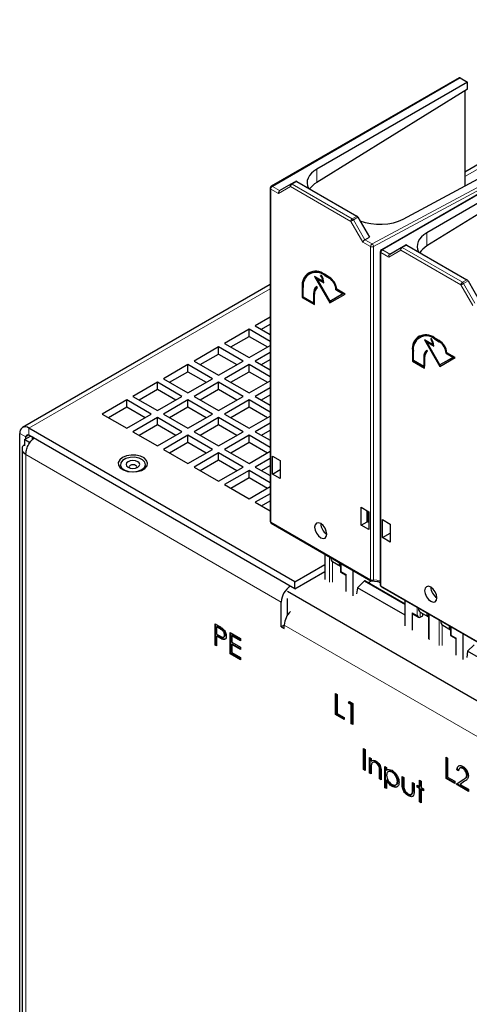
# Model space of a CAD drawing. Header units: millimetres. Extents: x 5 to 418, y 2 to 292.
# Tile 18 of 25: x 249 to 273, y 128 to 181. Entities that reach past the tile are written whole.
import ezdxf

# ---------------------------------------------------------------- set-up
doc = ezdxf.new("R2010")
doc.units = ezdxf.units.MM

msp = doc.modelspace()

# ---------------------------------------------------------------- linework, layer by layer
at = {"color": 7, "linetype": 'Continuous', "lineweight": 25}
for p, q in [((286.9419, 180.9346), (272.6902, 172.7073)), ((272.3843, 177.7968), (262.2523, 171.9478)), ((272.8386, 177.5625), (264.7104, 172.8702)), ((272.4427, 177.791), (272.8386, 177.5625)), ((272.8386, 177.1814), (272.8386, 177.5625)), ((272.8386, 177.1814), (264.7104, 172.1556)), ((272.6902, 177.0896), (272.6902, 171.9639)), ((278.324, 174.3679), (268.192, 168.5189)), ((269.3713, 170.1795), (277.7884, 174.705)), ((278.7783, 174.1335), (270.6501, 169.4412)), ((278.7783, 173.7525), (270.6501, 168.7267)), ((263.3213, 172.0754), (263.5692, 172.2115)), ((263.6275, 172.2057), (266.8705, 170.3335)), ((262.194, 171.8467), (262.194, 153.8739)), ((262.702, 171.7177), (263.3213, 172.0754)), ((266.9288, 170.272), (267.5482, 169.1992)), ((267.3039, 169.0611), (267.5482, 169.1992)), ((268.1337, 168.4178), (268.1337, 150.445)), ((268.6417, 168.2888), (269.261, 168.6465)), ((269.261, 168.6465), (269.5089, 168.7826)), ((269.5672, 168.7768), (272.8102, 166.9046)), ((264.3451, 167.2407), (264.3121, 167.2216)), ((265.0348, 166.8274), (264.589, 167.0847)), ((264.589, 167.0847), (265.414, 165.6558)), ((264.655, 167.0466), (265.447, 165.6749)), ((264.7415, 166.9776), (264.7085, 166.9585)), ((264.7085, 166.9585), (265.084, 166.7418)), ((265.414, 165.7367), (264.7085, 166.9585)), ((264.7415, 166.9776), (265.0825, 166.7807)), ((264.9588, 167.1373), (264.9145, 167.1373)), ((265.0678, 166.8464), (265.0348, 166.8274)), ((265.381, 167.0467), (265.117, 167.1991)), ((265.117, 167.1419), (265.381, 166.9895)), ((265.15, 167.1609), (265.414, 167.0086)), ((272.8685, 166.8431), (273.4879, 165.7703)), ((262.194, 166.6464), (248.8288, 158.9309)), ((263.9291, 166.513), (263.9291, 165.9415)), ((263.9621, 166.5321), (263.9621, 165.9605)), ((263.9786, 165.9701), (263.9786, 166.4845)), ((264.7437, 166.4739), (264.7087, 166.5345)), ((265.777, 166.3798), (265.744, 166.3608)), ((265.744, 166.3608), (266.1194, 166.144)), ((265.777, 166.3798), (266.1524, 166.1631)), ((266.2389, 166.1322), (265.7905, 166.3911)), ((263.9621, 165.9605), (263.9291, 165.9415)), ((263.9291, 165.9415), (264.589, 165.5605)), ((263.9621, 165.9605), (264.589, 165.5986)), ((264.5395, 165.6462), (263.9786, 165.9701)), ((264.5395, 166.1606), (264.5395, 165.6462)), ((264.5725, 166.1797), (264.5725, 165.6653)), ((264.589, 165.5605), (264.589, 166.1321)), ((266.1194, 166.144), (265.414, 165.7367)), ((265.414, 165.6558), (266.2389, 166.1322)), ((265.447, 165.7557), (265.414, 165.7367)), ((266.1524, 166.1631), (265.447, 165.7557)), ((266.1524, 166.1631), (266.1194, 166.144)), ((264.5725, 165.6653), (264.5395, 165.6462)), ((262.194, 164.8858), (261.3882, 164.4206)), ((261.0582, 164.2301), (259.7383, 163.4681)), ((262.194, 163.5744), (261.0582, 164.2301)), ((261.0582, 163.849), (261.0582, 164.2301)), ((261.3882, 164.4206), (262.194, 163.9554)), ((261.7182, 164.23), (262.194, 164.5047)), ((260.0683, 163.2776), (261.0582, 163.849)), ((261.0582, 163.849), (262.0481, 163.2776)), ((270.2848, 163.8117), (270.2518, 163.7927)), ((270.9745, 163.3985), (270.5287, 163.6558)), ((270.5287, 163.6558), (271.3537, 162.2269)), ((270.8985, 163.7084), (270.8542, 163.7084)), ((271.3207, 163.6177), (271.0567, 163.7701)), ((271.0567, 163.713), (271.3207, 163.5606)), ((271.0897, 163.732), (271.3537, 163.5796)), ((259.4083, 163.2776), (258.0884, 162.5156)), ((260.7282, 162.5156), (259.4083, 163.2776)), ((259.4083, 162.8966), (259.4083, 163.2776)), ((259.7383, 163.4681), (261.0582, 162.7061)), ((261.0582, 162.7061), (262.194, 163.3618)), ((269.9018, 163.1032), (269.9018, 162.5316)), ((270.5947, 163.6177), (271.3867, 162.246)), ((270.6812, 163.5487), (270.6482, 163.5296)), ((270.6482, 163.5296), (271.0237, 163.3129)), ((271.3537, 162.3077), (270.6482, 163.5296)), ((270.6834, 163.045), (270.6484, 163.1056)), ((270.6812, 163.5487), (271.0222, 163.3518)), ((271.0075, 163.4175), (270.9745, 163.3985)), ((258.4184, 162.3251), (259.4083, 162.8966)), ((259.4083, 162.8966), (260.3982, 162.3251)), ((262.194, 162.9808), (261.3882, 162.5156)), ((261.7182, 162.3251), (262.194, 162.5998)), ((269.8688, 163.0841), (269.8688, 162.5126)), ((269.9183, 162.5411), (269.9183, 163.0556)), ((270.4792, 162.7317), (270.4792, 162.2173)), ((270.5122, 162.7508), (270.5122, 162.2363)), ((270.5287, 162.1316), (270.5287, 162.7031)), ((272.0591, 162.7151), (271.3537, 162.3077)), ((271.3537, 162.2269), (272.1786, 162.7033)), ((272.0921, 162.7342), (271.3867, 162.3268)), ((271.7167, 162.9509), (271.6837, 162.9319)), ((271.6837, 162.9319), (272.0591, 162.7151)), ((271.7167, 162.9509), (272.0921, 162.7342)), ((272.1786, 162.7033), (271.7302, 162.9622)), ((272.0921, 162.7342), (272.0591, 162.7151)), ((257.7584, 162.3251), (256.4384, 161.5631)), ((259.0783, 161.5631), (257.7584, 162.3251)), ((257.7584, 161.9441), (257.7584, 162.3251)), ((258.0884, 162.5156), (259.4083, 161.7536)), ((259.4083, 161.7536), (260.7282, 162.5156)), ((261.0582, 162.3251), (259.7383, 161.5631)), ((262.194, 161.6695), (261.0582, 162.3251)), ((261.0582, 161.9441), (261.0582, 162.3251)), ((261.3882, 162.5156), (262.194, 162.0504)), ((269.9018, 162.5316), (269.8688, 162.5126)), ((269.8688, 162.5126), (270.5287, 162.1316)), ((269.9018, 162.5316), (270.5287, 162.1697)), ((270.4792, 162.2173), (269.9183, 162.5411)), ((270.5122, 162.2363), (270.4792, 162.2173)), ((271.3867, 162.3268), (271.3537, 162.3077)), ((256.4384, 161.5631), (257.7584, 160.8012)), ((256.7685, 161.3726), (257.7584, 161.9441)), ((257.7584, 161.9441), (258.7483, 161.3726)), ((257.7584, 160.8012), (259.0783, 161.5631)), ((259.7383, 161.5631), (261.0582, 160.8012)), ((260.0683, 161.3726), (261.0582, 161.9441)), ((261.0582, 161.9441), (262.0481, 161.3726)), ((256.1085, 161.3727), (254.7885, 160.6107)), ((255.1186, 160.4201), (256.1085, 160.9916)), ((257.4284, 160.6107), (256.1085, 161.3727)), ((256.1085, 160.9916), (256.1085, 161.3727)), ((256.1085, 160.9916), (257.0984, 160.4201)), ((259.4083, 161.3727), (258.0884, 160.6107)), ((258.4184, 160.4201), (259.4083, 160.9916)), ((260.7282, 160.6107), (259.4083, 161.3727)), ((259.4083, 160.9916), (259.4083, 161.3727)), ((259.4083, 160.9916), (260.3982, 160.4201)), ((261.0582, 160.8012), (262.194, 161.4568)), ((262.194, 161.0759), (261.3882, 160.6107)), ((254.7885, 160.6107), (256.1085, 159.8487)), ((256.1085, 159.8487), (257.4284, 160.6107)), ((258.0884, 160.6107), (259.4083, 159.8487)), ((259.4083, 159.8487), (260.7282, 160.6107)), ((261.3882, 160.6107), (262.194, 160.1455)), ((261.7182, 160.4201), (262.194, 160.6948)), ((254.4585, 160.4202), (253.1386, 159.6582)), ((253.4686, 159.4677), (254.4585, 160.0391)), ((255.7785, 159.6582), (254.4585, 160.4202)), ((254.4585, 160.0391), (254.4585, 160.4202)), ((254.4585, 160.0391), (255.4484, 159.4677)), ((257.7584, 160.4202), (256.4384, 159.6582)), ((256.7685, 159.4677), (257.7584, 160.0391)), ((259.0783, 159.6582), (257.7584, 160.4202)), ((257.7584, 160.0391), (257.7584, 160.4202)), ((257.7584, 160.0391), (258.7483, 159.4677)), ((261.0582, 160.4202), (259.7383, 159.6582)), ((260.0683, 159.4677), (261.0582, 160.0391)), ((262.194, 159.7645), (261.0582, 160.4202)), ((261.0582, 160.0391), (261.0582, 160.4202)), ((261.0582, 160.0391), (262.0481, 159.4677)), ((253.1386, 159.6582), (254.4585, 158.8962)), ((254.4585, 158.8962), (255.7785, 159.6582)), ((256.1085, 159.4677), (254.7885, 158.7057)), ((257.4284, 158.7057), (256.1085, 159.4677)), ((256.1085, 159.0866), (256.1085, 159.4677)), ((256.4384, 159.6582), (257.7584, 158.8962)), ((257.7584, 158.8962), (259.0783, 159.6582)), ((259.4083, 159.4677), (258.0884, 158.7057)), ((260.7282, 158.7057), (259.4083, 159.4677)), ((259.4083, 159.0866), (259.4083, 159.4677)), ((259.7383, 159.6582), (261.0582, 158.8962)), ((261.0582, 158.8962), (262.194, 159.5519)), ((263.5331, 150.6097), (249.1788, 158.8962)), ((255.1186, 158.5152), (256.1085, 159.0866)), ((256.1085, 159.0866), (257.0984, 158.5152)), ((258.4184, 158.5152), (259.4083, 159.0866)), ((259.4083, 159.0866), (260.3982, 158.5152)), ((262.194, 159.1709), (261.3882, 158.7057)), ((248.6838, 108.3115), (248.6838, 158.6104)), ((248.9313, 158.277), (249.2613, 158.4675)), ((249.0138, 158.3246), (249.0138, 158.4199)), ((263.5331, 150.2286), (249.1788, 158.5152)), ((249.4605, 158.3526), (249.3686, 158.4056)), ((249.3686, 158.2697), (249.3686, 158.4056)), ((254.7885, 158.7057), (256.1085, 157.9437)), ((256.1085, 157.9437), (257.4284, 158.7057)), ((257.7584, 158.5152), (256.4384, 157.7532)), ((259.0783, 157.7532), (257.7584, 158.5152)), ((257.7584, 158.1342), (257.7584, 158.5152)), ((258.0884, 158.7057), (259.4083, 157.9437)), ((259.4083, 157.9437), (260.7282, 158.7057)), ((261.0582, 158.5152), (259.7383, 157.7532)), ((262.194, 157.8595), (261.0582, 158.5152)), ((261.0582, 158.1342), (261.0582, 158.5152)), ((261.3882, 158.7057), (262.194, 158.2405)), ((261.7182, 158.5152), (262.194, 158.7898)), ((248.8088, 157.8098), (248.8088, 108.1595)), ((249.2261, 158.1068), (248.9313, 158.277)), ((248.9313, 158.277), (248.9313, 157.9382)), ((256.7685, 157.5627), (257.7584, 158.1342)), ((257.7584, 158.1342), (258.7483, 157.5627)), ((260.0683, 157.5627), (261.0582, 158.1342)), ((261.0582, 158.1342), (262.0481, 157.5627)), ((256.4384, 157.7532), (257.7584, 156.9913)), ((257.7584, 156.9913), (259.0783, 157.7532)), ((259.4083, 157.5627), (258.0884, 156.8008)), ((260.7282, 156.8008), (259.4083, 157.5627)), ((259.4083, 157.1817), (259.4083, 157.5627)), ((259.7383, 157.7532), (261.0582, 156.9913)), ((261.0582, 156.9913), (262.194, 157.6469)), ((262.194, 157.2659), (261.3882, 156.8008)), ((262.322, 157.3886), (262.7345, 157.1505)), ((262.322, 156.4207), (262.322, 157.3886)), ((258.0884, 156.8008), (259.4083, 156.0388)), ((258.4184, 156.6102), (259.4083, 157.1817)), ((259.4083, 157.1817), (260.3982, 156.6102)), ((259.4083, 156.0388), (260.7282, 156.8008)), ((261.3882, 156.8008), (262.194, 156.3356)), ((261.7182, 156.6102), (262.194, 156.8849)), ((262.7345, 157.1505), (262.7345, 156.1826)), ((261.0582, 156.6103), (259.7383, 155.8483)), ((260.0683, 155.6578), (261.0582, 156.2292)), ((262.194, 155.9546), (261.0582, 156.6103)), ((261.0582, 156.2292), (261.0582, 156.6103)), ((261.0582, 156.2292), (262.0481, 155.6578)), ((262.322, 156.4207), (262.7345, 156.6588)), ((262.7345, 156.1826), (262.322, 156.4207)), ((259.7383, 155.8483), (261.0582, 155.0863)), ((261.0582, 155.0863), (262.194, 155.742)), ((262.194, 155.361), (261.3882, 154.8958)), ((261.3882, 154.8958), (262.194, 154.4306)), ((261.7182, 154.7053), (262.194, 154.9799)), ((267.1035, 154.6283), (267.516, 154.3902)), ((267.1035, 153.6605), (267.1035, 154.6283)), ((267.4341, 153.8513), (267.4341, 154.4375)), ((267.4677, 153.8318), (267.4677, 154.418)), ((267.516, 154.3902), (267.516, 153.4223)), ((262.2523, 153.7729), (267.634, 150.6661)), ((267.1035, 153.6605), (267.4341, 153.8513)), ((267.516, 153.4223), (267.1035, 153.6605)), ((267.471, 153.8299), (267.4341, 153.8513)), ((267.516, 153.8555), (267.471, 153.8299)), ((268.2617, 153.9597), (268.6742, 153.7216)), ((268.2617, 152.9918), (268.2617, 153.9597)), ((268.6742, 153.7216), (268.6742, 152.7537)), ((268.2617, 152.9918), (268.6742, 153.2299)), ((268.6742, 152.7537), (268.2617, 152.9918)), ((265.1365, 152.1079), (265.1365, 150.7317)), ((263.5331, 150.6097), (265.1365, 151.5353)), ((265.4635, 151.9088), (265.4635, 151.9191)), ((265.5618, 151.6941), (265.9882, 151.448)), ((265.909, 151.6516), (265.909, 151.6619)), ((265.9882, 151.6162), (265.9882, 151.1343)), ((263.5331, 150.2286), (265.1365, 151.1543)), ((265.9882, 151.1343), (266.2713, 150.9708)), ((266.2713, 151.0103), (266.2713, 150.0766)), ((266.6679, 149.8476), (266.6679, 151.2238)), ((263.5331, 150.2286), (263.5331, 150.6097)), ((267.2608, 150.6437), (266.9027, 150.2865)), ((269.4728, 149.3978), (267.2954, 150.6548)), ((267.6755, 150.6517), (267.4848, 150.5454)), ((267.681, 150.651), (268.1337, 150.6067)), ((268.1337, 150.5482), (268.0117, 150.6187)), ((268.192, 150.344), (273.5737, 147.2372)), ((281.507, 139.4715), (263.1206, 150.0857)), ((266.9027, 150.2865), (266.8564, 149.9564)), ((269.4728, 148.8028), (266.9027, 150.2865)), ((262.7906, 148.1805), (262.7906, 149.5142)), ((263.1206, 148.797), (263.1206, 149.7047)), ((269.4728, 148.2284), (269.4728, 149.6046)), ((269.8694, 147.9994), (269.8694, 148.9331)), ((269.894, 148.8795), (270.2008, 148.7024)), ((270.1987, 149.1855), (270.1987, 149.1752)), ((270.2819, 148.6934), (270.4344, 148.7754)), ((270.2954, 148.9615), (270.7317, 148.7096)), ((270.4344, 148.7754), (270.4344, 148.8813)), ((270.6442, 148.9283), (270.6442, 148.918)), ((270.7317, 148.8778), (270.7317, 147.5295)), ((259.2179, 148.3377), (259.4121, 148.2256)), ((259.2179, 147.1945), (259.2179, 148.3377)), ((259.2509, 147.2136), (259.2509, 148.3187)), ((262.9556, 148.2757), (262.7906, 148.1805)), ((262.9556, 148.0852), (262.9556, 148.2758)), ((271.4032, 148.4799), (271.4032, 148.4902)), ((271.5015, 148.2652), (271.9279, 148.0191)), ((271.8487, 148.2227), (271.8487, 148.233)), ((259.3398, 148.1882), (259.3068, 148.1692)), ((259.3068, 148.1692), (259.3068, 147.7881)), ((259.4878, 148.0646), (259.3068, 148.1692)), ((259.3068, 147.7881), (259.4801, 147.6855)), ((259.3398, 147.6899), (259.3068, 147.6709)), ((259.5208, 148.0837), (259.3398, 148.1882)), ((259.4106, 147.649), (259.3398, 147.6899)), ((259.7713, 147.7493), (259.7383, 147.7302)), ((260.0302, 147.8688), (260.5886, 147.5464)), ((260.0302, 146.7256), (260.0302, 147.8688)), ((260.0632, 146.7447), (260.0632, 147.8497)), ((260.152, 147.7193), (260.119, 147.7003)), ((260.119, 147.7003), (260.119, 147.3485)), ((260.5886, 147.4292), (260.119, 147.7003)), ((260.5886, 147.4673), (260.152, 147.7193)), ((262.7906, 148.1805), (262.9556, 148.0852)), ((271.9279, 148.1873), (271.9279, 147.7053)), ((271.9279, 147.7053), (272.211, 147.5419)), ((272.6076, 146.4187), (272.6076, 147.7949)), ((259.2509, 147.2136), (259.2179, 147.1945)), ((259.3068, 147.1433), (259.2179, 147.1945)), ((259.3068, 147.1814), (259.2509, 147.2136)), ((259.3068, 147.6709), (259.3068, 147.1433)), ((259.3776, 147.63), (259.3068, 147.6709)), ((259.6626, 147.5223), (259.6296, 147.5033)), ((259.6867, 147.6236), (259.728, 147.6474)), ((260.119, 147.3485), (260.5886, 147.0774)), ((260.152, 147.2503), (260.119, 147.2313)), ((260.119, 147.2313), (260.119, 146.7916)), ((260.5886, 146.9602), (260.119, 147.2313)), ((260.5886, 146.9983), (260.152, 147.2503)), ((260.5886, 147.5464), (260.5886, 147.4292)), ((272.211, 147.5814), (272.211, 146.6477)), ((273.2005, 147.2148), (272.8424, 146.8576)), ((260.0632, 146.7447), (260.0302, 146.7256)), ((260.5886, 146.4033), (260.0302, 146.7256)), ((260.5886, 146.4414), (260.0632, 146.7447)), ((260.119, 146.7916), (260.5886, 146.5205)), ((260.5886, 147.0774), (260.5886, 146.9602)), ((272.8424, 146.8576), (272.7961, 146.5275)), ((275.4125, 145.3739), (272.8424, 146.8576)), ((260.5886, 146.5205), (260.5886, 146.4033)), ((265.716, 144.5864), (265.8049, 144.5351)), ((265.716, 143.4433), (265.716, 144.5864)), ((265.749, 143.4623), (265.749, 144.5674)), ((265.8049, 144.5351), (265.8049, 143.5092)), ((266.4141, 144.0662), (266.4722, 144.1499)), ((266.4471, 144.0852), (266.4141, 144.0662)), ((266.5664, 143.9783), (266.4141, 144.0662)), ((266.4471, 144.0852), (266.4863, 144.1417)), ((266.5994, 143.9973), (266.4471, 144.0852)), ((266.4722, 144.1499), (266.6552, 144.0442)), ((266.5994, 143.9973), (266.5664, 143.9783)), ((266.5664, 142.9524), (266.5664, 143.9783)), ((266.5994, 142.9714), (266.5994, 143.9973)), ((266.6552, 144.0442), (266.6552, 142.9011)), ((265.749, 143.4623), (265.716, 143.4433)), ((266.1856, 143.1722), (265.716, 143.4433)), ((266.1856, 143.2103), (265.749, 143.4623)), ((265.8049, 143.5092), (266.1856, 143.2894)), ((266.1856, 143.2894), (266.1856, 143.1722)), ((266.5994, 142.9714), (266.5664, 142.9524)), ((266.6552, 142.9011), (266.5664, 142.9524)), ((266.6552, 142.9392), (266.5994, 142.9714)), ((267.2327, 141.6151), (267.3215, 141.5638)), ((267.2327, 140.4719), (267.2327, 141.6151)), ((267.2657, 140.491), (267.2657, 141.596)), ((267.3215, 141.5638), (267.3215, 140.4206)), ((267.55, 141.1241), (267.6388, 141.0728)), ((267.55, 140.2888), (267.55, 141.1241)), ((267.583, 140.3078), (267.583, 141.1051)), ((267.6388, 141.0728), (267.6388, 140.9222)), ((267.6718, 140.9412), (267.6388, 140.9222)), ((267.7558, 140.8714), (267.7146, 140.8476)), ((267.9316, 140.854), (267.8986, 140.8349)), ((271.6811, 141.1428), (271.77, 141.0916)), ((271.6811, 139.9997), (271.6811, 141.1428)), ((271.7141, 140.0187), (271.7141, 141.1238)), ((271.77, 141.0916), (271.77, 140.0656)), ((267.2657, 140.491), (267.2327, 140.4719)), ((267.3215, 140.4206), (267.2327, 140.4719)), ((267.3215, 140.4587), (267.2657, 140.491)), ((267.583, 140.3078), (267.55, 140.2888)), ((267.6388, 140.2375), (267.55, 140.2888)), ((267.6388, 140.2756), (267.583, 140.3078)), ((267.6388, 140.5395), (267.6388, 140.2375)), ((268.1182, 140.5818), (268.0852, 140.5628)), ((268.0957, 139.9737), (268.0957, 140.3667)), ((268.1287, 139.9928), (268.1287, 140.3857)), ((268.1846, 140.349), (268.1846, 139.9224)), ((268.3876, 140.6406), (268.4765, 140.5893)), ((268.3876, 139.4974), (268.3876, 140.6406)), ((268.4206, 139.5165), (268.4206, 140.6215)), ((268.4765, 140.5893), (268.4765, 140.4347)), ((268.5095, 140.4538), (268.4765, 140.4347)), ((268.5957, 140.3781), (268.5544, 140.3543)), ((268.801, 140.3521), (268.768, 140.3331)), ((272.2979, 140.4731), (272.2649, 140.4541)), ((272.3538, 140.4028), (272.2649, 140.4541)), ((272.3868, 140.4218), (272.2979, 140.4731)), ((272.4585, 140.5751), (272.4173, 140.5513)), ((272.6162, 140.5532), (272.5832, 140.5341)), ((268.1287, 139.9928), (268.0957, 139.9737)), ((268.1846, 139.9224), (268.0957, 139.9737)), ((268.1846, 139.9605), (268.1287, 139.9928)), ((268.5095, 139.9243), (268.4765, 139.9053)), ((268.4765, 139.9053), (268.4765, 139.4461)), ((269.0933, 139.8548), (269.0603, 139.8357)), ((269.3141, 140.1057), (269.403, 140.0544)), ((269.3141, 139.7066), (269.3141, 140.1057)), ((269.3471, 139.7256), (269.3471, 140.0867)), ((269.403, 140.0544), (269.403, 139.667)), ((269.8726, 139.7833), (269.9614, 139.7321)), ((269.8726, 139.3959), (269.8726, 139.7833)), ((269.9056, 139.4149), (269.9056, 139.7643)), ((269.9614, 139.7321), (269.9614, 139.3254)), ((270.2533, 139.9006), (270.3422, 139.8493)), ((270.2533, 139.5635), (270.2533, 139.9006)), ((270.2863, 139.5826), (270.2863, 139.8816)), ((270.3422, 139.8493), (270.3422, 139.5123)), ((271.7141, 140.0187), (271.6811, 139.9997)), ((272.1507, 139.7286), (271.6811, 139.9997)), ((272.1507, 139.7667), (271.7141, 140.0187)), ((271.77, 140.0656), (272.1507, 139.8458)), ((272.1507, 139.8458), (272.1507, 139.7286)), ((272.2269, 139.6846), (272.6108, 139.9361)), ((272.2599, 139.7037), (272.6438, 139.9552)), ((272.6865, 139.8418), (272.4389, 139.6795)), ((272.831, 140.1975), (272.798, 140.1784)), ((268.4206, 139.5165), (268.3876, 139.4974)), ((268.4765, 139.4461), (268.3876, 139.4974)), ((268.4765, 139.4842), (268.4206, 139.5165)), ((268.8046, 139.5879), (268.7716, 139.5689)), ((268.9705, 139.6492), (269.0117, 139.673)), ((269.8909, 139.2198), (269.8579, 139.2008)), ((270.1264, 139.6368), (270.2533, 139.5635)), ((270.1264, 139.5342), (270.1264, 139.6368)), ((270.1594, 139.5533), (270.1264, 139.5342)), ((270.2533, 139.4609), (270.1264, 139.5342)), ((270.1594, 139.5533), (270.1594, 139.6178)), ((270.2863, 139.48), (270.1594, 139.5533)), ((270.2863, 139.5826), (270.2533, 139.5635)), ((270.2863, 139.48), (270.2533, 139.4609)), ((270.2533, 138.7282), (270.2533, 139.4609)), ((270.2863, 138.7472), (270.2863, 139.48)), ((270.3422, 139.5123), (270.4691, 139.439)), ((270.3752, 139.4287), (270.3422, 139.4097)), ((270.3422, 139.4097), (270.3422, 138.6769)), ((270.4691, 139.3364), (270.3422, 139.4097)), ((270.4691, 139.3745), (270.3752, 139.4287)), ((270.4691, 139.439), (270.4691, 139.3364)), ((272.2599, 139.7037), (272.2269, 139.6846)), ((272.8995, 139.2963), (272.2269, 139.6846)), ((272.8995, 139.3344), (272.2599, 139.7037)), ((272.4389, 139.6795), (272.8995, 139.4136)), ((272.8995, 139.4136), (272.8995, 139.2963)), ((269.6714, 139.0876), (269.6384, 139.0685)), ((269.8087, 139.1426), (269.8499, 139.1664)), ((270.2863, 138.7472), (270.2533, 138.7282)), ((270.3422, 138.6769), (270.2533, 138.7282)), ((270.3422, 138.715), (270.2863, 138.7472))]:
    msp.add_line(p, q, dxfattribs=at)
at = {"color": 7, "linetype": 'Continuous', "lineweight": 18}
for p, q in [((287.2919, 180.9), (272.6902, 172.4706)), ((272.4427, 177.791), (262.3121, 171.9428)), ((267.6938, 168.836), (278.1843, 174.4765)), ((278.232, 174.3148), (267.7734, 168.6915)), ((278.3824, 174.3621), (268.2518, 168.5139)), ((264.7104, 172.1556), (264.7104, 172.8702)), ((263.6275, 172.2057), (263.3797, 172.0696)), ((262.2282, 171.7991), (262.2282, 153.8263)), ((262.6522, 171.5543), (262.2282, 171.7991)), ((262.3121, 171.9428), (262.702, 171.7177)), ((263.2957, 171.9259), (262.6522, 171.5543)), ((266.5423, 170.0517), (263.2957, 171.9259)), ((263.3797, 172.0696), (266.6262, 170.1954)), ((267.1858, 168.9371), (266.5423, 170.0517)), ((266.6262, 170.1954), (266.8705, 170.3335)), ((266.9288, 170.272), (266.6846, 170.1339)), ((266.6846, 170.1339), (267.3039, 169.0611)), ((267.6099, 168.6923), (267.1858, 168.9371)), ((267.3039, 169.0611), (267.6938, 168.836)), ((270.6501, 168.7267), (270.6501, 169.4412)), ((267.6099, 150.7195), (267.6099, 168.6923)), ((267.7734, 168.6915), (267.7734, 150.7187)), ((268.2518, 168.5139), (268.6417, 168.2888)), ((269.2354, 168.497), (268.5919, 168.1254)), ((272.482, 166.6228), (269.2354, 168.497)), ((269.5672, 168.7768), (269.3194, 168.6407)), ((269.3194, 168.6407), (272.5659, 166.7665)), ((268.1679, 168.3702), (268.1679, 150.3974)), ((268.5919, 168.1254), (268.1679, 168.3702)), ((265.15, 167.1609), (265.117, 167.1419)), ((265.414, 167.0086), (265.381, 166.9895)), ((272.5659, 166.7665), (272.8102, 166.9046)), ((272.8685, 166.8431), (272.6243, 166.7049)), ((249.1788, 158.8962), (262.194, 166.4097)), ((263.9621, 166.5321), (263.9291, 166.513)), ((273.1255, 165.5082), (272.482, 166.6228)), ((272.6243, 166.7049), (273.2436, 165.6322)), ((264.5725, 166.1797), (264.5395, 166.1606)), ((271.0897, 163.732), (271.0567, 163.713)), ((269.9018, 163.1032), (269.8688, 163.0841)), ((271.3537, 163.5796), (271.3207, 163.5606)), ((270.5122, 162.7508), (270.4792, 162.7317)), ((249.1788, 158.5152), (249.1788, 158.8962)), ((249.0138, 158.4199), (248.6838, 158.6104)), ((249.0138, 158.4199), (249.1788, 158.5151)), ((249.4605, 158.3526), (263.2856, 150.3715)), ((249.0138, 157.4673), (249.0138, 107.9305)), ((262.7906, 149.5142), (249.0138, 157.4673)), ((262.2282, 153.8263), (267.6099, 150.7195)), ((265.3907, 150.5849), (265.3907, 151.9612)), ((265.4635, 151.9088), (265.909, 151.6516)), ((265.5542, 151.6988), (265.5542, 150.5841)), ((266.0224, 151.5965), (266.0224, 151.154)), ((266.0224, 151.154), (266.2713, 151.0103)), ((269.4728, 149.3667), (267.2608, 150.6437)), ((267.7734, 150.7187), (268.1337, 150.6834)), ((268.1679, 150.3974), (273.5496, 147.2906)), ((269.8694, 148.9331), (270.1183, 148.7895)), ((270.1183, 148.7895), (270.1183, 149.2319)), ((270.1987, 149.1752), (270.6442, 148.918)), ((270.2819, 148.9703), (270.2819, 148.6934)), ((270.7659, 148.8581), (270.7659, 147.4819)), ((281.1047, 137.7985), (262.9556, 148.2758)), ((271.3145, 147.1652), (271.3145, 148.5414)), ((271.4032, 148.4799), (271.8487, 148.2227)), ((271.4781, 148.2817), (271.4781, 147.1643)), ((259.5208, 148.0837), (259.4878, 148.0646)), ((271.9621, 148.1676), (271.9621, 147.7251)), ((271.9621, 147.7251), (272.211, 147.5814)), ((259.4106, 147.649), (259.3776, 147.63)), ((268.1287, 140.3857), (268.0957, 140.3667)), ((269.3471, 139.7256), (269.3141, 139.7066)), ((272.6438, 139.9552), (272.6108, 139.9361)), ((269.9056, 139.4149), (269.8726, 139.3959))]:
    msp.add_line(p, q, dxfattribs=at)
at = {"color": 7, "linetype": 'Continuous', "lineweight": 18, "flags": 128}
for points in [[(266.6846, 170.1339), (266.6673, 170.1239), (266.6484, 170.113), (266.6286, 170.1015), (266.6086, 170.09), (266.5892, 170.0788), (266.5713, 170.0685), (266.5554, 170.0593), (266.5423, 170.0517)], [(272.6243, 166.7049), (272.607, 166.695), (272.5881, 166.6841), (272.5683, 166.6726), (272.5483, 166.6611), (272.5289, 166.6499), (272.511, 166.6395), (272.4951, 166.6304), (272.482, 166.6228)]]:
    msp.add_lwpolyline(points, dxfattribs=at)
at = {"color": 7, "linetype": 'Continuous', "lineweight": 25, "flags": 128}
for points in [[(254.2276, 157.3151), (254.0758, 157.1924), (254.0013, 157.0479), (254.0121, 156.8973), (254.107, 156.7568), (254.2758, 156.6418), (254.5001, 156.5646), (254.7557, 156.5337), (255.0149, 156.5523), (255.2495, 156.6185), (255.4342, 156.7251), (255.5489, 156.8606), (255.5812, 157.0102), (255.5276, 157.1577), (255.3939, 157.2873), (255.1946, 157.3847), (254.9513, 157.4395), (254.6904, 157.4457), (254.4401, 157.4027), (254.2276, 157.3151)], [(255.267, 156.66), (255.4075, 156.7785), (255.4645, 156.9182), (255.4301, 157.0604), (255.3091, 157.1858), (255.1178, 157.2775), (254.882, 157.3231), (254.6336, 157.3165), (254.4061, 157.2585), (254.2303, 157.157), (254.1298, 157.0257), (254.1183, 156.8823), (254.1974, 156.7462), (254.3562, 156.6357), (254.5735, 156.5659), (254.8198, 156.546), (255.0618, 156.5789), (255.267, 156.66)], [(255.0484, 156.7862), (255.1281, 156.8551), (255.156, 156.9363), (255.1281, 157.0174), (255.0484, 157.0863), (254.9292, 157.1323), (254.7885, 157.1484), (254.6479, 157.1323), (254.5287, 157.0863), (254.449, 157.0174), (254.421, 156.9363), (254.449, 156.8551), (254.5287, 156.7862), (254.6479, 156.7403), (254.7885, 156.7241), (254.9292, 156.7403), (255.0484, 156.7862)], [(254.9734, 156.7529), (254.9772, 156.7578), (254.9927, 156.8029), (254.9772, 156.848), (254.9329, 156.8862), (254.8667, 156.9118), (254.7885, 156.9208), (254.7104, 156.9118), (254.6442, 156.8862), (254.5999, 156.848), (254.5844, 156.8029), (254.5999, 156.7578), (254.6036, 156.7529)], [(264.919, 153.7479), (264.7927, 153.7918), (264.6857, 153.771), (264.6141, 153.6887), (264.589, 153.5573), (264.6141, 153.397), (264.6857, 153.2321), (264.7927, 153.0877), (264.919, 152.9858), (265.0453, 152.9419), (265.1523, 152.9627), (265.2239, 153.045), (265.249, 153.1763), (265.2239, 153.3367), (265.1523, 153.5016), (265.0453, 153.646), (264.919, 153.7479)], [(270.8587, 150.319), (270.7324, 150.3629), (270.6254, 150.3421), (270.5538, 150.2597), (270.5287, 150.1284), (270.5538, 149.9681), (270.6254, 149.8032), (270.7324, 149.6588), (270.8587, 149.5569), (270.985, 149.513), (271.092, 149.5338), (271.1636, 149.6161), (271.1887, 149.7474), (271.1636, 149.9077), (271.092, 150.0727), (270.985, 150.2171), (270.8587, 150.319)]]:
    msp.add_lwpolyline(points, dxfattribs=at)
at = {"color": 7, "linetype": 'Continuous', "lineweight": 25}
for centre, radius, start, end in [((262.3107, 171.8467), 0.1167, 119.99717, 180), ((268.2504, 168.4178), 0.1167, 119.99717, 180), ((264.6533, 166.6305), 0.7337, 50.79671, 189.21404), ((264.7853, 166.623), 0.8282, 125.01333, 186.29885), ((264.6726, 166.5971), 0.7031, 50.79671, 189.21404), ((264.6784, 166.5026), 0.8098, 54.38242, 114.30712), ((264.3072, 166.7234), 0.7349, 8.13299, 34.27866), ((264.3055, 166.7129), 0.779, 2.12366, 33.00879), ((264.4072, 166.7596), 0.6663, 7.48415, 22.31307), ((264.8878, 166.2829), 0.9091, 6.83345, 57.14914), ((264.9559, 166.3249), 0.7889, 2.60548, 57.39452), ((264.9889, 166.344), 0.7889, 2.60548, 57.39452), ((264.9484, 166.2009), 0.4108, 125.69804, 185.62038), ((264.9976, 166.217), 0.4267, 132.37576, 185.0144), ((264.9629, 166.1688), 0.3756, 125.69804, 185.62038), ((270.593, 163.2016), 0.7337, 50.79671, 189.21404), ((270.725, 163.1941), 0.8282, 125.01333, 186.29885), ((270.6123, 163.1681), 0.7031, 50.79671, 189.21404), ((270.6181, 163.0737), 0.8098, 54.38242, 114.30712), ((270.2469, 163.2945), 0.7349, 8.13299, 34.27866), ((270.2452, 163.284), 0.779, 2.12366, 33.00879), ((270.8881, 162.772), 0.4108, 125.69804, 185.62038), ((270.9373, 162.7881), 0.4267, 132.37576, 185.0144), ((270.3469, 163.3307), 0.6663, 7.48415, 22.31305), ((270.8275, 162.854), 0.9091, 6.83345, 57.14914), ((270.8956, 162.896), 0.7889, 2.60548, 57.39452), ((270.9286, 162.9151), 0.7889, 2.60548, 57.39452), ((270.9025, 162.7399), 0.3756, 125.69804, 185.62038), ((248.9856, 158.6593), 0.3057, 50.79671, 189.21404), ((249.1144, 158.4362), 0.1019, 50.79671, 189.21404), ((262.3107, 153.8739), 0.1167, 180, 240.00269), ((265.6127, 153.7673), 0.6939, 181.60056, 238.39406), ((266.1515, 151.6302), 0.2435, 174.96146, 227.88098), ((263.8653, 149.4653), 1.0758, 122.60548, 177.39452), ((267.2856, 150.626), 0.0305, 71.17422, 144.45354), ((267.6924, 150.7671), 0.1167, 240.00269, 264.4151), ((268.2504, 150.445), 0.1167, 180, 240.00269), ((271.5524, 150.3384), 0.6939, 181.60056, 238.39406), ((264.0573, 148.2167), 1.1033, 134.38448, 176.93028), ((270.4207, 149.1469), 0.2238, 172.74417, 235.94365), ((272.0912, 148.2013), 0.2435, 174.96146, 227.88098)]:
    msp.add_arc(centre, radius, start, end, dxfattribs=at)
at = {"color": 7, "linetype": 'Continuous', "lineweight": 18}
for centre, radius, start, end in [((262.2499, 171.8508), 0.056, 184.12934, 247.1908), ((262.4068, 171.7911), 0.1788, 121.9772, 177.4454), ((262.2779, 171.8927), 0.0607, 55.64761, 114.86553), ((263.3831, 171.9879), 0.1071, 125.22486, 215.32992), ((263.4743, 171.918), 0.1788, 121.9772, 177.4454), ((263.3455, 172.0225), 0.0582, 54.12442, 114.57136), ((266.7209, 170.0438), 0.1788, 121.9772, 177.4454), ((266.5401, 170.0554), 0.1644, 28.5075, 58.39343), ((267.7885, 168.6844), 0.1788, 121.9772, 177.4454), ((267.6924, 168.852), 0.1798, 242.65648, 296.76622), ((267.5942, 168.687), 0.1793, 1.44711, 56.24363), ((268.1896, 168.4219), 0.056, 184.12934, 247.1908), ((268.3465, 168.3622), 0.1788, 121.9772, 177.4454), ((268.2175, 168.4638), 0.0607, 55.64761, 114.86553), ((269.3228, 168.559), 0.1071, 125.22486, 215.32992), ((269.414, 168.4891), 0.1788, 121.9772, 177.4454), ((269.2852, 168.5936), 0.0582, 54.12442, 114.57136), ((272.6606, 166.6148), 0.1788, 121.9772, 177.4454), ((272.4797, 166.6265), 0.1644, 28.5075, 58.39343), ((262.2499, 153.8779), 0.056, 184.12934, 247.1908), ((262.2835, 153.8191), 0.0558, 172.62455, 236.06327), ((267.6651, 150.7123), 0.0558, 172.62455, 236.06327), ((267.6924, 150.8792), 0.1798, 242.65648, 296.76622), ((267.6817, 150.7469), 0.0959, 269.55608, 342.87651), ((268.1896, 150.449), 0.056, 184.12934, 247.1908), ((268.2232, 150.3902), 0.0558, 172.62455, 236.06327)]:
    msp.add_arc(centre, radius, start, end, dxfattribs=at)
at = {"color": 7, "linetype": 'Continuous', "lineweight": 25}
for centre, major_axis, ratio, start_param, end_param in [((272.4426, 177.6958), (-0.0583, 0.101), 0.5775574, 5.4977162, 6.2831839), ((266.0532, 172.1211), (1.8666, -0.0277), 0.5671246, 2.3820737, 3.4377846), ((263.6275, 172.1104), (-0.0583, 0.1011), 0.5773087, 5.4980576, 6.2833296), ((266.0532, 171.4075), (1.8666, 0.0287), 0.5872749, 2.3646126, 2.745979), ((262.7347, 171.6019), (0, 0.1245), 0.7174342, 0.3751477, 1.9633973), ((266.8705, 170.2383), (-0.0583, 0.101), 0.5774544, 4.7126596, 5.4979316), ((268.0746, 170.9542), (1.8666, -0.0277), 0.5671246, 4.1314569, 5.4887598), ((267.2683, 168.9847), (0.0851, 0.0851), 0.3178882, 0.8528443, 2.4410939), ((271.9929, 168.6922), (1.8666, -0.0277), 0.5671246, 2.3820737, 3.4377846), ((269.5672, 168.6815), (-0.0583, 0.1011), 0.5773087, 5.4980576, 6.2833296), ((271.9929, 167.9786), (1.8666, 0.0287), 0.5872749, 2.3646126, 2.745979), ((268.6744, 168.173), (0, 0.1245), 0.7174342, 0.3751477, 1.9633973), ((272.8102, 166.8094), (-0.0583, 0.101), 0.5774544, 4.7126596, 5.4979316), ((265.7992, 152.0959), (0.2395, 0.4006), 0.5873687, 2.3651499, 3.1506293), ((266.1049, 151.2016), (0.1167, 0.0674), 0.0000704, 2.3561539, 3.141552), ((269.9534, 148.9799), (0.0599, 0.1001), 0.5873687, 2.3651499, 3.1506293), ((270.2008, 148.8371), (-0.0825, 0.1429), 0.5773346, 1.5707557, 3.1240987), ((270.9684, 149.1118), (0.2273, 0.4076), 0.5672184, 2.347686, 3.1331654), ((271.7389, 148.667), (0.2395, 0.4006), 0.5873687, 2.3651499, 3.1506293), ((272.0446, 147.7727), (0.1167, 0.0674), 0.0000704, 2.3561539, 3.141552)]:
    msp.add_ellipse(centre, major_axis=major_axis, ratio=ratio, start_param=start_param, end_param=end_param, dxfattribs=at)
msp.add_open_spline([(249.0138, 157.4673), (249.0172, 157.5489), (249.0241, 157.7119), (249.1264, 157.9739), (249.278, 158.2075), (249.3996, 158.3042), (249.4605, 158.3526)], degree=3, dxfattribs=at)
for points, knots in [([(248.9313, 158.0158), (248.9062, 157.9943), (248.8262, 157.9257), (248.7947, 157.7803), (248.841, 157.6067), (248.9562, 157.5138), (249.0138, 157.4673)], [0, 0, 0, 0, 0.1320293, 0.4213529, 0.7106764, 1, 1, 1, 1]), ([(259.4121, 148.2256), (259.4544, 148.2013), (259.5299, 148.158), (259.6047, 148.1026), (259.6375, 148.0783)], [0, 0, 0, 0, 0.5603137, 1, 1, 1, 1]), ([(259.4801, 147.6855), (259.5404, 147.6505), (259.6159, 147.6066), (259.689, 147.6216), (259.727, 147.6521), (259.7338, 147.699), (259.7383, 147.7302)], [0, 0, 0, 0, 0.4997206, 0.6253498, 0.7510825, 1, 1, 1, 1]), ([(259.7383, 147.7302), (259.7338, 147.7656), (259.727, 147.8189), (259.6906, 147.8915), (259.6207, 147.9897), (259.5468, 148.0314), (259.4878, 148.0646)], [0, 0, 0, 0, 0.2489693, 0.3747291, 0.500383, 1, 1, 1, 1]), ([(259.7713, 147.7493), (259.7668, 147.7847), (259.76, 147.8379), (259.7236, 147.9105), (259.6537, 148.0088), (259.5798, 148.0504), (259.5208, 148.0837)], [0, 0, 0, 0, 0.2489693, 0.3747291, 0.500383, 1, 1, 1, 1]), ([(259.6375, 148.0783), (259.6676, 148.0484), (259.7278, 147.9886), (259.7899, 147.8754), (259.8227, 147.7686), (259.8257, 147.7091), (259.8271, 147.6794)], [0, 0, 0, 0, 0.2797054, 0.5593809, 0.7795086, 1, 1, 1, 1]), ([(259.7234, 147.6456), (259.7324, 147.6517), (259.7613, 147.6711), (259.7672, 147.7174), (259.7713, 147.7493)], [0, 0, 0, 0, 0.3119022, 1, 1, 1, 1]), ([(259.6296, 147.5033), (259.5827, 147.5235), (259.499, 147.5597), (259.4147, 147.6085), (259.3776, 147.63)], [0, 0, 0, 0, 0.5596942, 1, 1, 1, 1]), ([(259.6626, 147.5223), (259.6157, 147.5426), (259.532, 147.5787), (259.4477, 147.6276), (259.4106, 147.649)], [0, 0, 0, 0, 0.5596942, 1, 1, 1, 1]), ([(259.8271, 147.6794), (259.8248, 147.643), (259.8201, 147.5705), (259.7704, 147.5074), (259.703, 147.4871), (259.6541, 147.4979), (259.6296, 147.5033)], [0, 0, 0, 0, 0.2800989, 0.5593238, 0.7794579, 1, 1, 1, 1]), ([(259.7905, 147.5286), (259.7725, 147.5209), (259.735, 147.5051), (259.6874, 147.5164), (259.6626, 147.5223)], [0, 0, 0, 0, 0.4803912, 1, 1, 1, 1]), ([(267.6388, 140.9222), (267.681, 140.9503), (267.7565, 141.0007), (267.8659, 140.9507), (267.9141, 140.9286)], [0, 0, 0, 0, 0.5591406, 1, 1, 1, 1]), ([(267.8986, 140.8349), (267.8673, 140.8493), (267.8045, 140.8779), (267.7309, 140.8617), (267.6774, 140.8221), (267.6608, 140.7779), (267.6525, 140.7558)], [0, 0, 0, 0, 0.2795525, 0.559373, 0.7797026, 1, 1, 1, 1]), ([(267.9316, 140.854), (267.9006, 140.8678), (267.8386, 140.8954), (267.778, 140.8887), (267.7557, 140.8696), (267.7529, 140.8672)], [0, 0, 0, 0, 0.4662605, 0.9329678, 1, 1, 1, 1]), ([(268.0852, 140.5628), (268.0781, 140.5935), (268.064, 140.6547), (267.9996, 140.765), (267.9369, 140.8084), (267.8986, 140.8349)], [0, 0, 0, 0, 0.2811923, 0.5613307, 1, 1, 1, 1]), ([(267.9141, 140.9286), (267.9465, 140.9066), (268.0114, 140.8626), (268.0965, 140.7533), (268.1829, 140.5699), (268.1839, 140.4401), (268.1846, 140.349)], [0, 0, 0, 0, 0.1870208, 0.3738905, 0.5606099, 1, 1, 1, 1]), ([(268.1182, 140.5818), (268.1111, 140.6125), (268.097, 140.6738), (268.0326, 140.784), (267.9699, 140.8275), (267.9316, 140.854)], [0, 0, 0, 0, 0.2811923, 0.5613307, 1, 1, 1, 1]), ([(267.6525, 140.7558), (267.6476, 140.717), (267.6387, 140.6477), (267.6388, 140.5726), (267.6388, 140.5395)], [0, 0, 0, 0, 0.5596576, 1, 1, 1, 1]), ([(268.0957, 140.3667), (268.0959, 140.4022), (268.0963, 140.4657), (268.0886, 140.5331), (268.0852, 140.5628)], [0, 0, 0, 0, 0.5602545, 1, 1, 1, 1]), ([(268.1287, 140.3857), (268.1289, 140.4213), (268.1293, 140.4847), (268.1216, 140.5522), (268.1182, 140.5818)], [0, 0, 0, 0, 0.5602545, 1, 1, 1, 1]), ([(268.4765, 140.4347), (268.5215, 140.4635), (268.6021, 140.5151), (268.7177, 140.4597), (268.7688, 140.4352)], [0, 0, 0, 0, 0.5584178, 1, 1, 1, 1]), ([(268.768, 140.3331), (268.7251, 140.3525), (268.6395, 140.3914), (268.543, 140.3583), (268.4848, 140.2815), (268.4793, 140.207), (268.4765, 140.1698)], [0, 0, 0, 0, 0.2797467, 0.559315, 0.7795146, 1, 1, 1, 1]), ([(268.801, 140.3521), (268.7574, 140.373), (268.6783, 140.411), (268.6202, 140.3829), (268.5941, 140.3703)], [0, 0, 0, 0, 0.5511373, 1, 1, 1, 1]), ([(269.0603, 139.8357), (269.0544, 139.8879), (269.0426, 139.9923), (268.9644, 140.1464), (268.8679, 140.2649), (268.8013, 140.3103), (268.768, 140.3331)], [0, 0, 0, 0, 0.2793874, 0.5590918, 0.7795083, 1, 1, 1, 1]), ([(268.7688, 140.4352), (268.8243, 140.3958), (268.9353, 140.3171), (269.059, 140.1295), (269.1371, 139.9436), (269.1451, 139.8382), (269.1491, 139.7856)], [0, 0, 0, 0, 0.2796269, 0.559432, 0.7797032, 1, 1, 1, 1]), ([(269.0933, 139.8548), (269.0874, 139.9069), (269.0756, 140.0114), (268.9974, 140.1655), (268.9009, 140.2839), (268.8343, 140.3294), (268.801, 140.3521)], [0, 0, 0, 0, 0.2793874, 0.5590918, 0.7795083, 1, 1, 1, 1]), ([(272.2649, 140.4541), (272.2707, 140.5063), (272.2822, 140.6107), (272.3667, 140.6889), (272.4742, 140.7031), (272.5499, 140.6669), (272.5878, 140.6488)], [0, 0, 0, 0, 0.2800291, 0.5595146, 0.7796675, 1, 1, 1, 1]), ([(272.2979, 140.4731), (272.3028, 140.5269), (272.3117, 140.6257), (272.3716, 140.6685), (272.399, 140.688)], [0, 0, 0, 0, 0.5436898, 1, 1, 1, 1]), ([(272.5832, 140.5341), (272.5494, 140.5497), (272.4818, 140.5807), (272.4055, 140.5535), (272.3643, 140.4878), (272.3573, 140.4311), (272.3538, 140.4028)], [0, 0, 0, 0, 0.2796987, 0.5588466, 0.7791762, 1, 1, 1, 1]), ([(272.6162, 140.5532), (272.5817, 140.5701), (272.5205, 140.6), (272.4762, 140.5774), (272.457, 140.5675)], [0, 0, 0, 0, 0.5644202, 1, 1, 1, 1]), ([(272.798, 140.1784), (272.7938, 140.2162), (272.7855, 140.2917), (272.7251, 140.4014), (272.6555, 140.4861), (272.6073, 140.5181), (272.5832, 140.5341)], [0, 0, 0, 0, 0.2791258, 0.5589784, 0.77935, 1, 1, 1, 1]), ([(272.5878, 140.6488), (272.6319, 140.6185), (272.7201, 140.5581), (272.8181, 140.4084), (272.8775, 140.2612), (272.8837, 140.1779), (272.8868, 140.1363)], [0, 0, 0, 0, 0.2798903, 0.5592237, 0.7795824, 1, 1, 1, 1]), ([(272.831, 140.1975), (272.8268, 140.2352), (272.8185, 140.3108), (272.7581, 140.4205), (272.6885, 140.5051), (272.6403, 140.5372), (272.6162, 140.5532)], [0, 0, 0, 0, 0.2791258, 0.5589784, 0.77935, 1, 1, 1, 1]), ([(268.4765, 140.1698), (268.4812, 140.1177), (268.4906, 140.0135), (268.5716, 139.8586), (268.6692, 139.7417), (268.736, 139.6957), (268.7694, 139.6727)], [0, 0, 0, 0, 0.2796541, 0.5588748, 0.7794546, 1, 1, 1, 1]), ([(268.7716, 139.5689), (268.7072, 139.616), (268.5918, 139.7004), (268.5118, 139.8425), (268.4765, 139.9053)], [0, 0, 0, 0, 0.5584659, 1, 1, 1, 1]), ([(268.8046, 139.5879), (268.7402, 139.6351), (268.6248, 139.7194), (268.5448, 139.8616), (268.5095, 139.9243)], [0, 0, 0, 0, 0.5584659, 1, 1, 1, 1]), ([(268.7694, 139.6727), (268.8117, 139.6544), (268.8964, 139.6178), (268.9915, 139.6514), (269.0491, 139.7271), (269.0566, 139.7995), (269.0603, 139.8357)], [0, 0, 0, 0, 0.2796281, 0.5592472, 0.779775, 1, 1, 1, 1]), ([(269.1491, 139.7856), (269.1427, 139.725), (269.1298, 139.6039), (269.0264, 139.5222), (268.9027, 139.5063), (268.8153, 139.548), (268.7716, 139.5689)], [0, 0, 0, 0, 0.2795398, 0.5592729, 0.7795593, 1, 1, 1, 1]), ([(269.0048, 139.6765), (269.0118, 139.6782), (269.0458, 139.6865), (269.0808, 139.7489), (269.0891, 139.8195), (269.0933, 139.8548)], [0, 0, 0, 0, 0.1143857, 0.5574972, 1, 1, 1, 1]), ([(269.6714, 139.0876), (269.6163, 139.1245), (269.5066, 139.1981), (269.3865, 139.3962), (269.3501, 139.5759), (269.3481, 139.6756), (269.3471, 139.7256)], [0, 0, 0, 0, 0.2800534, 0.5579589, 0.7783884, 1, 1, 1, 1]), ([(272.6108, 139.9361), (272.6583, 139.9652), (272.7244, 140.0056), (272.79, 140.0897), (272.7953, 140.1488), (272.798, 140.1784)], [0, 0, 0, 0, 0.5607172, 0.7805321, 1, 1, 1, 1]), ([(272.6438, 139.9552), (272.6913, 139.9842), (272.7574, 140.0246), (272.823, 140.1087), (272.8283, 140.1679), (272.831, 140.1975)], [0, 0, 0, 0, 0.5607172, 0.7805321, 1, 1, 1, 1]), ([(272.8868, 140.1363), (272.8828, 140.0933), (272.8748, 140.0071), (272.7956, 139.9158), (272.7279, 139.8699), (272.6865, 139.8418)], [0, 0, 0, 0, 0.2792879, 0.5591538, 1, 1, 1, 1]), ([(269.068, 139.5681), (269.0608, 139.5608), (269.0279, 139.5279), (268.9336, 139.5284), (268.8476, 139.5681), (268.8046, 139.5879)], [0, 0, 0, 0, 0.1234615, 0.5615773, 1, 1, 1, 1]), ([(269.6384, 139.0685), (269.5833, 139.1055), (269.4736, 139.1791), (269.3535, 139.3771), (269.3171, 139.5568), (269.3151, 139.6566), (269.3141, 139.7066)], [0, 0, 0, 0, 0.2800534, 0.5579589, 0.7783884, 1, 1, 1, 1]), ([(269.403, 139.667), (269.4029, 139.6302), (269.4027, 139.5647), (269.4127, 139.4944), (269.4171, 139.4635)], [0, 0, 0, 0, 0.5603768, 1, 1, 1, 1]), ([(269.4171, 139.4635), (269.428, 139.4292), (269.4498, 139.3605), (269.5295, 139.2478), (269.5976, 139.1999), (269.6392, 139.1706)], [0, 0, 0, 0, 0.28011671, 0.56054437, 1, 1, 1, 1]), ([(269.9614, 139.3254), (269.9606, 139.2634), (269.959, 139.1403), (269.8894, 139.0174), (269.7655, 139.0043), (269.6808, 139.0471), (269.6384, 139.0685)], [0, 0, 0, 0, 0.2815008, 0.5596459, 0.7792985, 1, 1, 1, 1]), ([(269.6392, 139.1706), (269.6649, 139.1575), (269.7163, 139.1313), (269.7823, 139.129), (269.8322, 139.1519), (269.8493, 139.1845), (269.8579, 139.2008)], [0, 0, 0, 0, 0.2802697, 0.5600069, 0.7800741, 1, 1, 1, 1]), ([(269.8443, 139.1667), (269.8504, 139.1693), (269.8719, 139.1782), (269.883, 139.2025), (269.8909, 139.2198)], [0, 0, 0, 0, 0.2858176, 1, 1, 1, 1]), ([(269.8579, 139.2008), (269.8633, 139.2354), (269.873, 139.2972), (269.8727, 139.3657), (269.8726, 139.3959)], [0, 0, 0, 0, 0.5593706, 1, 1, 1, 1]), ([(269.8909, 139.2198), (269.8963, 139.2544), (269.906, 139.3163), (269.9057, 139.3848), (269.9056, 139.4149)], [0, 0, 0, 0, 0.5593706, 1, 1, 1, 1]), ([(269.9055, 139.0509), (269.9051, 139.0502), (269.885, 139.0181), (269.7944, 139.0291), (269.7124, 139.068), (269.6714, 139.0876)], [0, 0, 0, 0, 0.01022422, 0.50393328, 1, 1, 1, 1])]:
    msp.add_open_spline(points, degree=3, knots=knots, dxfattribs=at)

doc.saveas('drawing.dxf')
